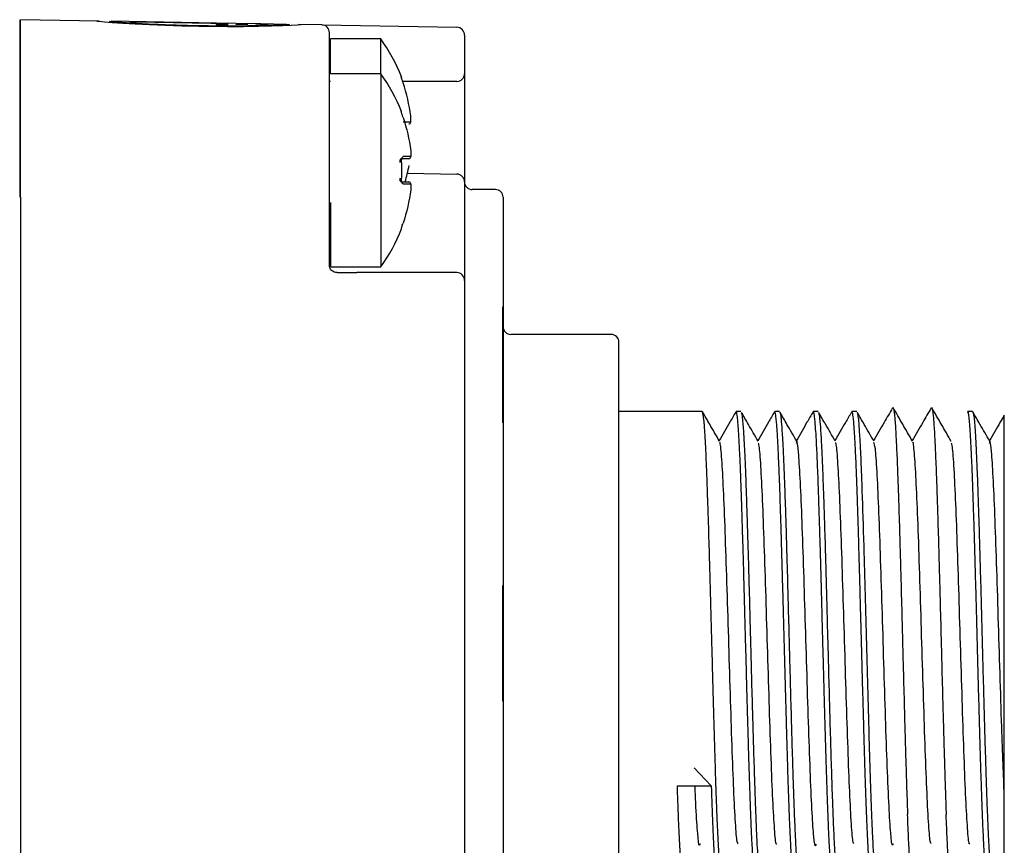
# Model space of a CAD drawing. Header units: inches. Extents: x 0 to 559, y 0 to 432.
# Tile 12 of 19: x 354 to 379, y 282 to 303. Entities that reach past the tile are written whole.
import ezdxf

# ---------------------------------------------------------------- set-up
doc = ezdxf.new("R2010")
doc.units = ezdxf.units.IN
doc.header["$LTSCALE"] = 10
doc.header["$MEASUREMENT"] = 0

msp = doc.modelspace()

# ---------------------------------------------------------------- linework, layer by layer
for p, q in [((355.896, 303.018), (353.855, 303.054)), ((358.931, 302.965), (356.205, 303.013)), ((356.852, 302.999), (358.781, 302.966)), ((359.441, 302.956), (359.231, 302.96)), ((360.749, 302.933), (359.741, 302.951)), ((361.659, 302.917), (361.058, 302.928)), ((361.659, 302.917), (365.159, 302.856)), ((363.185, 302.554), (361.885, 302.554)), ((361.885, 301.654), (361.885, 302.554)), ((363.185, 301.654), (363.185, 302.554)), ((365.355, 302.656), (365.355, 301.654)), ((361.885, 301.454), (361.855, 301.454)), ((363.185, 301.654), (361.885, 301.654)), ((363.185, 301.654), (363.185, 296.654)), ((365.155, 301.454), (363.752, 301.454)), ((365.355, 301.254), (365.355, 299.256)), ((363.764, 300.52), (363.764, 300.52)), ((363.961, 299.66), (363.961, 299.66)), ((363.733, 299.154), (363.728, 299.356)), ((363.728, 298.951), (363.733, 299.154)), ((363.877, 299.079), (365.159, 299.056)), ((363.961, 298.648), (363.961, 298.648)), ((365.355, 298.856), (365.355, 297.56)), ((366.155, 298.654), (365.555, 298.654)), ((353.855, 298.454), (353.855, 275.354)), ((361.855, 296.704), (361.855, 298.454)), ((366.355, 298.454), (366.355, 290.597)), ((361.885, 298.316), (361.885, 296.654)), ((365.355, 297.56), (365.355, 296.304)), ((361.885, 296.654), (363.185, 296.654)), ((362.055, 296.504), (362.569, 296.504)), ((365.355, 296.304), (365.355, 277.504)), ((369.155, 294.904), (366.555, 294.904)), ((369.355, 279.104), (369.355, 294.704)), ((376.442, 292.998), (376.446, 293.01)), ((377.441, 292.998), (377.446, 293.01)), ((371.513, 292.904), (369.355, 292.904)), ((372.513, 292.904), (372.388, 292.904)), ((373.513, 292.904), (373.388, 292.904)), ((374.513, 292.904), (374.388, 292.904)), ((375.513, 292.904), (375.388, 292.904)), ((378.513, 292.904), (378.388, 292.904)), ((366.355, 290.597), (366.355, 288.689)), ((366.355, 288.689), (366.355, 285.118)), ((366.355, 285.118), (366.355, 283.211)), ((371.743, 283.214), (371.306, 283.68)), ((366.355, 283.211), (366.355, 275.354)), ((370.868, 283.214), (371.743, 283.214))]:
    msp.add_line(p, q)
at = {"flags": 128}
for points in [[(361.117, 302.923), (361.111, 302.92), (361.027, 302.913), (360.867, 302.904), (360.645, 302.894), (360.354, 302.885), (360.019, 302.877), (359.629, 302.872), (359.218, 302.87), (358.774, 302.873), (358.475, 302.877), (358.037, 302.887), (357.599, 302.901), (357.198, 302.918), (356.822, 302.937), (356.503, 302.957), (356.231, 302.976), (356.029, 302.992), (355.892, 303.005), (355.831, 303.014), (355.845, 303.018), (355.896, 303.018), (355.896, 303.018)], [(358.931, 302.965), (358.934, 302.965), (358.943, 302.965), (358.957, 302.964), (358.975, 302.964), (358.998, 302.964), (359.024, 302.963), (359.052, 302.963), (359.081, 302.962)], [(359.081, 302.962), (359.111, 302.962), (359.139, 302.961), (359.165, 302.961), (359.187, 302.96), (359.206, 302.96), (359.22, 302.96), (359.228, 302.96), (359.231, 302.96)], [(359.441, 302.956), (359.444, 302.956), (359.453, 302.956), (359.466, 302.956), (359.485, 302.955), (359.508, 302.955), (359.534, 302.954), (359.562, 302.954), (359.591, 302.953)], [(359.591, 302.953), (359.62, 302.953), (359.649, 302.952), (359.674, 302.952), (359.697, 302.952), (359.716, 302.951), (359.73, 302.951), (359.738, 302.951), (359.741, 302.951)], [(363.718, 301.572), (363.721, 301.56), (363.722, 301.553)]]:
    msp.add_lwpolyline(points, dxfattribs=at)
for centre, radius, start, end in [((361.655, 302.717), 0.2, 0, 89), ((365.155, 302.656), 0.2, 360, 89), ((359.784, 300.054), 4.221, 21.1154, 36.319), ((359.784, 299.154), 4.221, 21.1154, 36.319), ((359.784, 300.054), 4.208, 6.9068, 18.9466), ((365.155, 301.654), 0.2, 270, 0), ((363.912, 300.403), 0.0499, 270.2134, 4.9851), ((363.912, 299.503), 0.0499, 270.2128, 4.9857), ((359.784, 300.054), 4.208, 343.4303, 349.3777), ((365.155, 298.856), 0.2, 360, 89), ((363.912, 298.804), 0.0499, 355.015, 89.7856), ((365.555, 298.854), 0.2, 180, 270), ((366.155, 298.454), 0.2, 0, 90), ((359.784, 299.154), 4.221, 323.681, 338.9048), ((365.155, 296.304), 0.2, 0, 90), ((366.555, 295.104), 0.2, 180, 270), ((369.155, 294.704), 0.2, 0, 90)]:
    msp.add_arc(centre, radius, start, end)
for points, knots in [([(353.835, 303.054), (353.835, 303.054), (353.835, 302.998), (353.835, 302.763), (353.835, 302.585), (353.835, 302.188), (353.835, 302.034), (353.835, 301.666), (353.835, 301.454), (353.835, 301.064), (353.835, 300.922), (353.835, 300.601), (353.835, 300.423), (353.835, 300.106), (353.835, 299.992), (353.835, 299.747), (353.835, 299.613), (353.835, 299.323), (353.835, 299.168), (353.835, 298.821), (353.835, 298.641), (353.835, 298.454)], [0, 0, 0, 0, 0.25, 0.25, 0.5, 0.5, 0.625, 0.625, 0.75, 0.75, 0.8125, 0.8125, 0.875, 0.875, 0.90625, 0.90625, 0.9375, 0.9375, 0.96875, 0.96875, 1, 1, 1, 1]), ([(353.855, 298.454), (353.855, 298.725), (353.855, 299.006), (353.855, 299.575), (353.855, 299.864), (353.855, 300.43), (353.855, 300.708), (353.855, 301.234), (353.855, 301.482), (353.855, 301.931), (353.855, 302.132), (353.855, 302.476), (353.855, 302.618), (353.855, 302.843), (353.855, 302.924), (353.855, 303.029), (353.855, 303.054), (353.855, 303.054)], [0, 0, 0, 0, 0.125, 0.125, 0.25, 0.25, 0.375, 0.375, 0.5, 0.5, 0.625, 0.625, 0.75, 0.75, 0.875, 0.875, 1, 1, 1, 1]), ([(358.475, 302.894), (358.212, 302.9), (357.684, 302.912), (356.979, 302.945), (356.453, 302.978), (356.155, 303.002), (356.156, 303.007), (356.157, 303.009)], [0, 0, 0, 0, 0.214511, 0.429014, 0.643707, 0.858575, 1, 1, 1, 1]), ([(356.702, 303.001), (356.702, 303.001), (356.704, 303.001), (356.71, 303.001), (356.716, 303.001), (356.724, 303.001), (356.734, 303.001), (356.745, 303.001), (356.758, 303.001), (356.772, 303.001), (356.786, 303), (356.802, 303), (356.819, 303), (356.829, 303), (356.841, 303), (356.852, 302.999)], [0, 0, 0, 0, 0.0000503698, 0.0000503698, 0.0000503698, 0.0001007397, 0.0001007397, 0.0001007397, 0.0001511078, 0.0001511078, 0.0001511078, 0.0002014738, 0.0002014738, 0.0002014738, 0.0002343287, 0.0002343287, 0.0002343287, 0.0002343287]), ([(356.852, 302.996), (356.835, 302.996), (356.818, 302.997), (356.802, 302.997), (356.786, 302.998), (356.771, 302.998), (356.758, 302.998), (356.745, 302.999), (356.733, 302.999), (356.724, 302.999), (356.715, 303), (356.709, 303), (356.705, 303), (356.703, 303), (356.702, 303), (356.702, 303.001)], [0, 0, 0, 0, 0.0000503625, 0.0000503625, 0.0000503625, 0.0001007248, 0.0001007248, 0.0001007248, 0.0001510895, 0.0001510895, 0.0001510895, 0.0002014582, 0.0002014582, 0.0002014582, 0.000234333, 0.000234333, 0.000234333, 0.000234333]), ([(358.781, 302.966), (358.798, 302.965), (358.815, 302.965), (358.831, 302.965), (358.847, 302.965), (358.862, 302.964), (358.875, 302.964), (358.888, 302.964), (358.9, 302.964), (358.908, 302.964), (358.917, 302.964), (358.924, 302.964), (358.928, 302.964), (358.93, 302.964), (358.931, 302.964), (358.931, 302.964)], [0, 0, 0, 0, 0.0000503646, 0.0000503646, 0.0000503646, 0.0001007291, 0.0001007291, 0.0001007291, 0.0001510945, 0.0001510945, 0.0001510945, 0.0002014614, 0.0002014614, 0.0002014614, 0.0002343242, 0.0002343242, 0.0002343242, 0.0002343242]), ([(358.931, 302.958), (358.931, 302.958), (358.928, 302.958), (358.923, 302.959), (358.917, 302.959), (358.909, 302.959), (358.898, 302.96), (358.888, 302.96), (358.875, 302.96), (358.861, 302.961), (358.846, 302.961), (358.83, 302.962), (358.814, 302.962), (358.803, 302.962), (358.792, 302.962), (358.781, 302.962)], [0, 0, 0, 0, 0.0000503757, 0.0000503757, 0.0000503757, 0.0001007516, 0.0001007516, 0.0001007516, 0.0001511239, 0.0001511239, 0.0001511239, 0.0002014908, 0.0002014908, 0.0002014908, 0.0002343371, 0.0002343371, 0.0002343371, 0.0002343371]), ([(359.951, 302.947), (359.951, 302.946), (359.951, 302.945), (359.951, 302.94), (359.951, 302.938)], [0, 0, 0, 0, 0.5002538, 1, 1, 1, 1]), ([(359.951, 302.947), (359.951, 302.947), (359.954, 302.947), (359.96, 302.947), (359.965, 302.947), (359.973, 302.947), (359.984, 302.946), (359.994, 302.946), (360.007, 302.946), (360.022, 302.946), (360.036, 302.946), (360.052, 302.945), (360.068, 302.945), (360.079, 302.945), (360.09, 302.945), (360.101, 302.944)], [0, 0, 0, 0, 0.0000503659, 0.0000503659, 0.0000503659, 0.0001007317, 0.0001007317, 0.0001007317, 0.0001510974, 0.0001510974, 0.0001510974, 0.000201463, 0.000201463, 0.000201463, 0.0002343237, 0.0002343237, 0.0002343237, 0.0002343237]), ([(360.101, 302.944), (360.118, 302.944), (360.135, 302.944), (360.151, 302.944), (360.167, 302.943), (360.182, 302.943), (360.195, 302.943), (360.208, 302.943), (360.219, 302.942), (360.228, 302.942), (360.237, 302.942), (360.244, 302.942), (360.247, 302.942), (360.25, 302.942), (360.251, 302.942), (360.251, 302.942)], [0, 0, 0, 0, 0.0000503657, 0.0000503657, 0.0000503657, 0.0001007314, 0.0001007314, 0.0001007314, 0.000151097, 0.000151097, 0.000151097, 0.0002014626, 0.0002014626, 0.0002014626, 0.0002343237, 0.0002343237, 0.0002343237, 0.0002343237]), ([(360.251, 302.933), (360.251, 302.935), (360.251, 302.939), (360.251, 302.941), (360.251, 302.942)], [0, 0, 0, 0, 0.499744, 1, 1, 1, 1]), ([(360.803, 302.928), (360.81, 302.928), (360.848, 302.925), (360.653, 302.914), (360.226, 302.898), (359.581, 302.887), (358.962, 302.887), (358.587, 302.892), (358.475, 302.894)], [0, 0, 0, 0, 0.050053, 0.264598, 0.479246, 0.694089, 0.908895, 1, 1, 1, 1]), ([(359.08, 302.918), (359.064, 302.918), (359.047, 302.918), (359.031, 302.919), (359.015, 302.919), (359, 302.92), (358.987, 302.921), (358.974, 302.921), (358.962, 302.922), (358.953, 302.923), (358.945, 302.923), (358.938, 302.924), (358.934, 302.925), (358.932, 302.925), (358.931, 302.926), (358.931, 302.926)], [0, 0, 0, 0, 0.0000503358, 0.0000503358, 0.0000503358, 0.0001006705, 0.0001006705, 0.0001006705, 0.0001510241, 0.0001510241, 0.0001510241, 0.0002014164, 0.0002014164, 0.0002014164, 0.0002344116, 0.0002344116, 0.0002344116, 0.0002344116]), ([(359.231, 302.921), (359.231, 302.92), (359.228, 302.92), (359.222, 302.919), (359.216, 302.919), (359.208, 302.918), (359.198, 302.918), (359.187, 302.918), (359.174, 302.917), (359.16, 302.917), (359.146, 302.917), (359.13, 302.917), (359.113, 302.917), (359.103, 302.917), (359.091, 302.918), (359.08, 302.918)], [0, 0, 0, 0, 0.0000504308, 0.0000504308, 0.0000504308, 0.0001008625, 0.0001008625, 0.0001008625, 0.0001512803, 0.0001512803, 0.0001512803, 0.0002016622, 0.0002016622, 0.0002016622, 0.0002344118, 0.0002344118, 0.0002344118, 0.0002344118]), ([(359.591, 302.927), (359.574, 302.927), (359.557, 302.928), (359.541, 302.928), (359.525, 302.929), (359.51, 302.929), (359.497, 302.93), (359.484, 302.93), (359.473, 302.931), (359.464, 302.931), (359.455, 302.932), (359.448, 302.932), (359.444, 302.933), (359.442, 302.933), (359.441, 302.934), (359.441, 302.934)], [0, 0, 0, 0, 0.0000503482, 0.0000503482, 0.0000503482, 0.0001006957, 0.0001006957, 0.0001006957, 0.0001510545, 0.0001510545, 0.0001510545, 0.000201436, 0.000201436, 0.000201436, 0.0002343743, 0.0002343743, 0.0002343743, 0.0002343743]), ([(359.741, 302.929), (359.741, 302.928), (359.738, 302.928), (359.732, 302.928), (359.727, 302.927), (359.718, 302.927), (359.708, 302.927), (359.697, 302.926), (359.684, 302.926), (359.67, 302.926), (359.656, 302.926), (359.64, 302.926), (359.624, 302.927), (359.613, 302.927), (359.602, 302.927), (359.591, 302.927)], [0, 0, 0, 0, 0.000050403, 0.000050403, 0.000050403, 0.0001008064, 0.0001008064, 0.0001008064, 0.0001512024, 0.0001512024, 0.0001512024, 0.0002015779, 0.0002015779, 0.0002015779, 0.0002343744, 0.0002343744, 0.0002343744, 0.0002343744]), ([(360.101, 302.933), (360.084, 302.933), (360.067, 302.933), (360.051, 302.934), (360.035, 302.934), (360.02, 302.935), (360.007, 302.935), (359.994, 302.935), (359.983, 302.936), (359.974, 302.936), (359.965, 302.937), (359.958, 302.937), (359.955, 302.937), (359.952, 302.938), (359.951, 302.938), (359.951, 302.938)], [0, 0, 0, 0, 0.000050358, 0.000050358, 0.000050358, 0.0001007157, 0.0001007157, 0.0001007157, 0.0001510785, 0.0001510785, 0.0001510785, 0.0002014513, 0.0002014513, 0.0002014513, 0.0002343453, 0.0002343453, 0.0002343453, 0.0002343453]), ([(360.251, 302.933), (360.251, 302.933), (360.248, 302.932), (360.242, 302.932), (360.237, 302.932), (360.229, 302.932), (360.218, 302.932), (360.208, 302.932), (360.195, 302.932), (360.18, 302.932), (360.166, 302.932), (360.15, 302.932), (360.134, 302.932), (360.123, 302.932), (360.112, 302.932), (360.101, 302.933)], [0, 0, 0, 0, 0.0000503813, 0.0000503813, 0.0000503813, 0.0001007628, 0.0001007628, 0.0001007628, 0.0001511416, 0.0001511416, 0.0001511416, 0.0002015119, 0.0002015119, 0.0002015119, 0.0002343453, 0.0002343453, 0.0002343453, 0.0002343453]), ([(361.855, 298.454), (361.855, 298.63), (361.855, 298.804), (361.855, 299.12), (361.855, 299.262), (361.855, 299.522), (361.855, 299.64), (361.855, 299.859), (361.855, 299.959), (361.855, 300.243), (361.855, 300.407), (361.855, 300.706), (361.855, 300.84), (361.855, 301.209), (361.855, 301.409), (361.855, 301.756), (361.855, 301.901), (361.855, 302.275), (361.855, 302.443), (361.855, 302.665), (361.855, 302.717), (361.855, 302.717)], [0, 0, 0, 0, 0.03125, 0.03125, 0.0625, 0.0625, 0.09375, 0.09375, 0.125, 0.125, 0.1875, 0.1875, 0.25, 0.25, 0.375, 0.375, 0.5, 0.5, 0.75, 0.75, 1, 1, 1, 1]), ([(363.764, 301.42), (363.759, 301.433), (363.751, 301.459), (363.739, 301.495), (363.727, 301.532), (363.718, 301.565), (363.718, 301.569), (363.718, 301.572)], [0, 0, 0, 0, 0.170315, 0.333633, 0.500634, 0.75346, 1, 1, 1, 1]), ([(363.724, 301.543), (363.725, 301.545), (363.726, 301.551), (363.726, 301.561), (363.724, 301.568), (363.723, 301.572)], [0, 0, 0, 0, 0.231521, 0.632616, 1, 1, 1, 1]), ([(365.355, 301.654), (365.355, 301.653), (365.355, 301.652), (365.355, 301.642), (365.355, 301.623), (365.355, 301.59), (365.355, 301.539), (365.355, 301.475), (365.355, 301.404), (365.355, 301.329), (365.355, 301.279), (365.355, 301.254)], [0, 0, 0, 0, 0.079597, 0.159223, 0.240129, 0.368602, 0.500069, 0.628543, 0.760011, 0.879282, 1, 1, 1, 1]), ([(363.764, 300.52), (363.759, 300.533), (363.751, 300.559), (363.739, 300.595), (363.727, 300.632), (363.718, 300.665), (363.718, 300.669), (363.718, 300.672)], [0, 0, 0, 0, 0.170315, 0.333633, 0.500634, 0.75346, 1, 1, 1, 1]), ([(363.769, 300.408), (363.786, 300.408), (363.818, 300.408), (363.857, 300.408), (363.898, 300.408), (363.934, 300.408), (363.953, 300.408), (363.962, 300.408)], [0, 0, 0, 0, 0.18549, 0.352157, 0.500017, 0.778392, 1, 1, 1, 1]), ([(363.962, 300.408), (363.963, 300.408), (363.965, 300.409), (363.968, 300.422), (363.97, 300.449), (363.968, 300.492), (363.965, 300.53), (363.962, 300.55), (363.961, 300.56)], [0, 0, 0, 0, 0.125856, 0.250948, 0.500631, 0.749818, 0.873858, 1, 1, 1, 1]), ([(363.961, 299.66), (363.966, 299.62), (363.969, 299.58), (363.969, 299.524), (363.967, 299.508), (363.962, 299.508)], [0, 0, 0, 0, 0.5, 0.5, 1, 1, 1, 1]), ([(363.722, 299.454), (363.717, 299.453), (363.708, 299.451), (363.696, 299.44), (363.686, 299.422), (363.678, 299.394), (363.678, 299.367), (363.678, 299.354)], [0, 0, 0, 0, 0.200133, 0.370401, 0.511222, 0.762275, 1, 1, 1, 1]), ([(363.912, 299.454), (363.905, 299.454), (363.89, 299.454), (363.859, 299.454), (363.821, 299.454), (363.776, 299.454), (363.74, 299.454), (363.722, 299.454)], [0, 0, 0, 0, 0.200354, 0.400177, 0.599823, 0.799646, 1, 1, 1, 1]), ([(363.725, 299.356), (363.725, 299.37), (363.724, 299.397), (363.727, 299.434), (363.736, 299.471), (363.749, 299.502), (363.762, 299.506), (363.769, 299.508)], [0, 0, 0, 0, 0.167847, 0.331179, 0.500514, 0.750364, 1, 1, 1, 1]), ([(365.355, 299.256), (365.355, 299.239), (365.355, 299.205), (365.355, 299.153), (365.355, 299.095), (365.355, 299.033), (365.355, 298.972), (365.355, 298.921), (365.355, 298.885), (365.355, 298.861), (365.355, 298.858), (365.355, 298.856)], [0, 0, 0, 0, 0.082199, 0.165114, 0.250159, 0.374573, 0.500171, 0.623144, 0.750286, 0.874739, 1, 1, 1, 1]), ([(363.678, 298.954), (363.678, 298.945), (363.677, 298.927), (363.681, 298.902), (363.688, 298.879), (363.702, 298.858), (363.714, 298.855), (363.722, 298.854)], [0, 0, 0, 0, 0.156941, 0.319971, 0.491709, 0.71048, 1, 1, 1, 1]), ([(363.769, 298.799), (363.764, 298.8), (363.756, 298.802), (363.744, 298.817), (363.733, 298.845), (363.724, 298.89), (363.725, 298.931), (363.725, 298.951)], [0, 0, 0, 0, 0.170356, 0.333676, 0.500643, 0.753315, 1, 1, 1, 1]), ([(363.722, 298.854), (363.74, 298.854), (363.776, 298.854), (363.821, 298.854), (363.859, 298.854), (363.89, 298.854), (363.905, 298.854), (363.912, 298.854)], [0, 0, 0, 0, 0.200354, 0.4001771, 0.5998229, 0.799646, 1, 1, 1, 1]), ([(363.962, 298.799), (363.967, 298.799), (363.969, 298.783), (363.969, 298.727), (363.966, 298.687), (363.961, 298.648)], [0, 0, 0, 0, 0.5, 0.5, 1, 1, 1, 1]), ([(363.718, 297.636), (363.718, 297.637), (363.717, 297.638), (363.721, 297.655), (363.73, 297.684), (363.744, 297.729), (363.757, 297.768), (363.764, 297.787)], [0, 0, 0, 0, 0.167726, 0.331032, 0.500523, 0.750388, 1, 1, 1, 1]), ([(362.055, 296.504), (362.003, 296.504), (361.951, 296.525), (361.876, 296.599), (361.855, 296.651), (361.855, 296.704)], [0, 0, 0, 0, 0.5, 0.5, 1, 1, 1, 1]), ([(365.155, 296.504), (365.155, 296.504), (365.121, 296.504), (364.978, 296.504), (364.87, 296.504), (364.63, 296.504), (364.537, 296.504), (364.316, 296.504), (364.188, 296.504), (363.879, 296.504), (363.698, 296.504), (363.348, 296.504), (363.218, 296.504), (362.919, 296.504), (362.746, 296.504), (362.569, 296.504)], [0, 0, 0, 0, 0.25, 0.25, 0.5, 0.5, 0.625, 0.625, 0.75, 0.75, 0.875, 0.875, 0.9375, 0.9375, 1, 1, 1, 1]), ([(366.335, 295.616), (366.335, 295.609), (366.335, 295.596), (366.335, 295.462), (366.335, 295.183), (366.335, 294.715), (366.335, 294.258), (366.335, 293.862), (366.335, 293.554), (366.335, 293.269), (366.335, 293.023), (366.335, 292.834), (366.335, 292.661), (366.335, 292.634), (366.335, 292.616)], [0, 0, 0, 0, 0.068655, 0.135868, 0.259946, 0.36854, 0.487177, 0.552579, 0.620475, 0.689423, 0.757841, 0.824219, 0.887303, 1, 1, 1, 1]), ([(376.44, 292.999), (376.368, 292.875), (376.205, 292.593), (376.042, 292.31), (375.95, 292.153)], [0, 0, 0, 0, 0.441441, 1, 1, 1, 1]), ([(376.957, 292.141), (376.873, 292.286), (376.705, 292.577), (376.537, 292.868), (376.453, 293.013)], [0, 0, 0, 0, 0.499971, 1, 1, 1, 1]), ([(376.456, 293.005), (376.457, 293.005), (376.462, 293.004), (376.473, 292.957), (376.487, 292.862), (376.505, 292.675), (376.523, 292.411), (376.54, 292.067), (376.558, 291.673), (376.576, 291.213), (376.594, 290.691), (376.612, 290.133), (376.63, 289.529), (376.648, 288.889), (376.666, 288.229), (376.684, 287.549), (376.701, 286.862), (376.719, 286.175), (376.737, 285.495), (376.755, 284.839), (376.768, 284.371), (376.781, 283.934), (376.795, 283.477), (376.808, 283.072), (376.82, 282.733), (376.826, 282.558), (376.83, 282.47)], [0, 0, 0, 0, 0.005738, 0.043689, 0.085222, 0.117277, 0.1874, 0.228924, 0.260973, 0.331081, 0.372596, 0.404649, 0.47476, 0.516278, 0.548338, 0.618465, 0.659994, 0.692059, 0.762199, 0.803736, 0.835806, 0.868058, 0.906016, 0.94756, 0.973731, 1, 1, 1, 1]), ([(377.439, 292.999), (377.367, 292.874), (377.204, 292.592), (377.041, 292.31), (376.95, 292.153)], [0, 0, 0, 0, 0.441588, 1, 1, 1, 1]), ([(377.96, 292.135), (377.876, 292.281), (377.708, 292.572), (377.54, 292.862), (377.456, 293.008)], [0, 0, 0, 0, 0.49996, 1, 1, 1, 1]), ([(372.013, 280.904), (372.006, 280.913), (371.995, 280.928), (371.978, 281.039), (371.963, 281.19), (371.946, 281.419), (371.929, 281.709), (371.913, 282.045), (371.897, 282.416), (371.882, 282.825), (371.866, 283.293), (371.849, 283.819), (371.832, 284.381), (371.815, 284.97), (371.798, 285.581), (371.784, 286.124), (371.764, 286.881), (371.745, 287.56), (371.725, 288.318), (371.707, 288.968), (371.689, 289.588), (371.671, 290.171), (371.653, 290.723), (371.635, 291.219), (371.62, 291.593), (371.602, 291.998), (371.584, 292.327), (371.567, 292.57), (371.549, 292.772), (371.531, 292.891), (371.516, 292.901), (371.513, 292.903)], [0, 0, 0, 0, 0.041654, 0.066882, 0.100899, 0.134094, 0.167786, 0.201803, 0.231579, 0.261618, 0.294814, 0.328506, 0.362522, 0.395718, 0.42941, 0.463427, 0.483273, 0.550336, 0.570803, 0.606091, 0.657765, 0.678233, 0.71352, 0.765195, 0.785662, 0.805509, 0.872571, 0.893039, 0.912885, 0.979948, 1, 1, 1, 1]), ([(371.958, 292.14), (371.874, 292.286), (371.728, 292.538), (371.582, 292.79), (371.52, 292.897)], [0, 0, 0, 0, 0.5765362, 1, 1, 1, 1]), ([(372.378, 292.892), (372.327, 292.805), (372.185, 292.558), (372.042, 292.312), (371.95, 292.153)], [0, 0, 0, 0, 0.354747, 1, 1, 1, 1]), ([(372.881, 280.913), (372.88, 280.914), (372.875, 280.919), (372.866, 280.958), (372.852, 281.049), (372.835, 281.217), (372.818, 281.465), (372.8, 281.783), (372.782, 282.167), (372.764, 282.618), (372.746, 283.115), (372.728, 283.662), (372.711, 284.255), (372.693, 284.875), (372.675, 285.523), (372.657, 286.19), (372.639, 286.864), (372.621, 287.54), (372.603, 288.206), (372.585, 288.857), (372.567, 289.485), (372.549, 290.075), (372.531, 290.63), (372.514, 291.139), (372.496, 291.586), (372.478, 291.982), (372.46, 292.315), (372.442, 292.569), (372.424, 292.763), (372.406, 292.876), (372.391, 292.917), (372.383, 292.895), (372.381, 292.89)], [0, 0, 0, 0, 0.0082467, 0.0304242, 0.0528841, 0.0936842, 0.128858, 0.155806, 0.2011698, 0.2363436, 0.2632916, 0.3086555, 0.3438292, 0.3707772, 0.4161411, 0.4513149, 0.4782629, 0.5236268, 0.5588006, 0.5857486, 0.6311126, 0.6662864, 0.6932345, 0.7385985, 0.7737724, 0.8007205, 0.8460845, 0.8812585, 0.9082066, 0.9535707, 0.9887446, 1, 1, 1, 1]), ([(372.521, 292.879), (372.527, 292.867), (372.537, 292.847), (372.552, 292.725), (372.57, 292.535), (372.588, 292.254), (372.604, 291.958), (372.618, 291.649), (372.633, 291.293), (372.647, 290.893), (372.657, 290.6), (372.672, 290.159), (372.686, 289.685), (372.701, 289.183), (372.714, 288.734), (372.731, 288.082), (372.749, 287.41), (372.767, 286.736), (372.785, 286.061), (372.803, 285.398), (372.821, 284.757), (372.839, 284.136), (372.857, 283.555), (372.875, 283.02), (372.893, 282.522), (372.911, 282.09), (372.928, 281.721), (372.946, 281.403), (372.964, 281.168), (372.982, 281.011), (372.996, 280.922), (373.007, 280.91), (373.013, 280.904)], [0, 0, 0, 0, 0.03772, 0.058533, 0.094416, 0.146963, 0.167776, 0.187908, 0.235406, 0.256182, 0.277045, 0.297177, 0.344675, 0.365451, 0.386314, 0.422197, 0.474743, 0.495556, 0.531439, 0.583985, 0.604798, 0.640681, 0.693227, 0.71404, 0.749923, 0.802469, 0.823282, 0.859165, 0.911711, 0.932524, 0.966079, 1, 1, 1, 1]), ([(372.96, 292.137), (372.876, 292.282), (372.732, 292.531), (372.588, 292.78), (372.528, 292.883)], [0, 0, 0, 0, 0.584124, 1, 1, 1, 1]), ([(373.378, 292.893), (373.327, 292.805), (373.185, 292.558), (373.042, 292.312), (372.95, 292.153)], [0, 0, 0, 0, 0.357107, 1, 1, 1, 1]), ([(373.88, 280.913), (373.879, 280.915), (373.874, 280.92), (373.866, 280.958), (373.852, 281.049), (373.835, 281.217), (373.818, 281.465), (373.8, 281.783), (373.782, 282.167), (373.764, 282.618), (373.746, 283.115), (373.728, 283.662), (373.711, 284.255), (373.693, 284.875), (373.675, 285.523), (373.657, 286.19), (373.639, 286.864), (373.621, 287.54), (373.603, 288.206), (373.585, 288.857), (373.567, 289.485), (373.549, 290.075), (373.531, 290.63), (373.514, 291.139), (373.496, 291.586), (373.478, 291.982), (373.46, 292.315), (373.442, 292.569), (373.424, 292.762), (373.406, 292.877), (373.391, 292.914), (373.383, 292.897), (373.381, 292.892)], [0, 0, 0, 0, 0.006925, 0.029105, 0.051567, 0.092371, 0.127548, 0.154498, 0.199866, 0.235043, 0.261993, 0.307361, 0.342538, 0.369489, 0.414857, 0.450034, 0.476984, 0.522352, 0.557529, 0.584479, 0.629847, 0.665024, 0.691975, 0.737343, 0.77252, 0.799471, 0.844839, 0.880016, 0.906966, 0.952334, 0.987512, 1, 1, 1, 1]), ([(373.52, 292.884), (373.527, 292.87), (373.537, 292.85), (373.55, 292.745), (373.564, 292.604), (373.579, 292.405), (373.593, 292.154), (373.604, 291.958), (373.618, 291.649), (373.633, 291.293), (373.647, 290.893), (373.66, 290.525), (373.678, 289.97), (373.696, 289.366), (373.714, 288.734), (373.731, 288.082), (373.749, 287.41), (373.767, 286.736), (373.785, 286.061), (373.803, 285.398), (373.821, 284.757), (373.839, 284.136), (373.857, 283.555), (373.875, 283.02), (373.893, 282.522), (373.911, 282.09), (373.928, 281.721), (373.946, 281.403), (373.964, 281.168), (373.981, 281.02), (373.993, 280.941), (374.002, 280.919), (374.007, 280.908)], [0, 0, 0, 0, 0.040732, 0.061764, 0.082109, 0.130107, 0.151103, 0.172186, 0.192531, 0.240529, 0.261524, 0.282607, 0.318868, 0.371969, 0.393001, 0.429262, 0.482363, 0.503395, 0.539656, 0.592757, 0.613789, 0.65005, 0.703151, 0.724183, 0.760444, 0.813544, 0.834577, 0.870838, 0.923938, 0.944971, 0.972388, 1, 1, 1, 1]), ([(373.959, 292.139), (373.875, 292.284), (373.73, 292.534), (373.586, 292.783), (373.526, 292.887)], [0, 0, 0, 0, 0.582992, 1, 1, 1, 1]), ([(374.378, 292.892), (374.327, 292.804), (374.184, 292.558), (374.042, 292.311), (373.95, 292.153)], [0, 0, 0, 0, 0.357674, 1, 1, 1, 1]), ([(374.88, 280.914), (374.879, 280.915), (374.874, 280.92), (374.866, 280.958), (374.852, 281.049), (374.835, 281.217), (374.818, 281.465), (374.8, 281.783), (374.782, 282.167), (374.764, 282.618), (374.746, 283.115), (374.728, 283.662), (374.711, 284.255), (374.693, 284.875), (374.675, 285.523), (374.657, 286.19), (374.639, 286.864), (374.621, 287.54), (374.603, 288.206), (374.585, 288.857), (374.567, 289.485), (374.549, 290.075), (374.531, 290.63), (374.514, 291.139), (374.496, 291.586), (374.478, 291.982), (374.46, 292.315), (374.442, 292.569), (374.424, 292.762), (374.406, 292.877), (374.39, 292.914), (374.382, 292.896), (374.38, 292.891)], [0, 0, 0, 0, 0.005555, 0.027734, 0.050196, 0.090999, 0.126175, 0.153125, 0.198492, 0.233668, 0.260618, 0.305985, 0.341162, 0.368111, 0.413478, 0.448655, 0.475605, 0.520972, 0.556148, 0.583098, 0.628465, 0.663641, 0.690591, 0.735958, 0.771134, 0.798084, 0.843451, 0.878628, 0.905578, 0.950945, 0.986121, 1, 1, 1, 1]), ([(374.52, 292.882), (374.523, 292.881), (374.53, 292.879), (374.54, 292.821), (374.55, 292.746), (374.564, 292.603), (374.579, 292.406), (374.593, 292.154), (374.606, 291.909), (374.621, 291.588), (374.635, 291.223), (374.647, 290.893), (374.66, 290.525), (374.678, 289.97), (374.696, 289.366), (374.714, 288.734), (374.731, 288.082), (374.75, 287.41), (374.767, 286.736), (374.785, 286.061), (374.803, 285.398), (374.821, 284.757), (374.839, 284.136), (374.857, 283.555), (374.875, 283.02), (374.893, 282.522), (374.911, 282.09), (374.928, 281.721), (374.946, 281.403), (374.964, 281.168), (374.98, 281.03), (374.99, 280.961), (374.997, 280.936), (375, 280.923)], [0, 0, 0, 0, 0.020205, 0.041482, 0.062847, 0.083464, 0.132105, 0.153382, 0.174747, 0.211361, 0.24402, 0.265296, 0.286661, 0.323408, 0.377219, 0.398533, 0.43528, 0.489091, 0.510405, 0.547152, 0.600963, 0.622277, 0.659024, 0.712835, 0.734149, 0.770895, 0.824707, 0.846021, 0.882767, 0.936578, 0.957892, 0.978904, 1, 1, 1, 1]), ([(374.958, 292.139), (374.874, 292.285), (374.73, 292.534), (374.587, 292.782), (374.527, 292.886)], [0, 0, 0, 0, 0.583906, 1, 1, 1, 1]), ([(375.377, 292.891), (375.326, 292.803), (375.184, 292.557), (375.042, 292.311), (374.95, 292.153)], [0, 0, 0, 0, 0.3582369, 1, 1, 1, 1]), ([(375.879, 280.915), (375.878, 280.916), (375.874, 280.921), (375.866, 280.958), (375.852, 281.048), (375.835, 281.217), (375.818, 281.464), (375.8, 281.782), (375.782, 282.166), (375.764, 282.617), (375.746, 283.114), (375.728, 283.661), (375.711, 284.253), (375.693, 284.873), (375.675, 285.522), (375.657, 286.188), (375.639, 286.862), (375.621, 287.538), (375.603, 288.204), (375.585, 288.855), (375.567, 289.484), (375.55, 290.074), (375.531, 290.629), (375.514, 291.138), (375.496, 291.585), (375.478, 291.981), (375.46, 292.314), (375.442, 292.569), (375.424, 292.762), (375.406, 292.877), (375.39, 292.915), (375.382, 292.895), (375.379, 292.89)], [0, 0, 0, 0, 0.0044007, 0.026576, 0.0490336, 0.0898297, 0.1249999, 0.1519452, 0.1973044, 0.2324747, 0.2594201, 0.3047795, 0.3399498, 0.3668951, 0.4122545, 0.4474247, 0.47437, 0.5197293, 0.5548995, 0.5818448, 0.627204, 0.6623743, 0.6893196, 0.7346788, 0.7698491, 0.7967944, 0.8421537, 0.877324, 0.9042694, 0.9496287, 0.9847991, 1, 1, 1, 1]), ([(375.521, 292.881), (375.524, 292.88), (375.53, 292.878), (375.54, 292.821), (375.553, 292.727), (375.57, 292.534), (375.588, 292.254), (375.605, 291.926), (375.619, 291.634), (375.634, 291.268), (375.644, 290.99), (375.649, 290.85)], [0, 0, 0, 0, 0.0676424, 0.1476055, 0.2278996, 0.3660015, 0.5682376, 0.6483408, 0.7643461, 0.8817268, 1, 1, 1, 1]), ([(375.96, 292.137), (375.875, 292.282), (375.731, 292.532), (375.587, 292.781), (375.527, 292.885)], [0, 0, 0, 0, 0.5834956, 1, 1, 1, 1]), ([(377.459, 292.982), (377.464, 292.977), (377.473, 292.967), (377.487, 292.859), (377.505, 292.676), (377.523, 292.411), (377.54, 292.067), (377.558, 291.673), (377.576, 291.213), (377.594, 290.691), (377.612, 290.133), (377.63, 289.529), (377.648, 288.888), (377.666, 288.229), (377.684, 287.548), (377.702, 286.861), (377.719, 286.174), (377.737, 285.494), (377.755, 284.838), (377.768, 284.37), (377.781, 283.932), (377.795, 283.476), (377.808, 283.072), (377.82, 282.734), (377.826, 282.559), (377.83, 282.472)], [0, 0, 0, 0, 0.0357724, 0.0776537, 0.1099782, 0.1806885, 0.2225599, 0.2548847, 0.3255931, 0.367464, 0.399796, 0.4705192, 0.5124, 0.5447384, 0.6154752, 0.6573655, 0.6897085, 0.7604563, 0.8023539, 0.8347002, 0.8672301, 0.9055161, 0.9474188, 0.9736605, 1, 1, 1, 1]), ([(378.888, 280.904), (378.885, 280.905), (378.878, 280.91), (378.866, 280.955), (378.851, 281.056), (378.834, 281.227), (378.816, 281.485), (378.799, 281.812), (378.784, 282.139), (378.772, 282.43), (378.76, 282.737), (378.745, 283.158), (378.727, 283.71), (378.709, 284.302), (378.691, 284.927), (378.673, 285.577), (378.655, 286.244), (378.638, 286.919), (378.62, 287.594), (378.602, 288.26), (378.584, 288.909), (378.566, 289.533), (378.548, 290.123), (378.53, 290.673), (378.512, 291.175), (378.494, 291.623), (378.476, 292.011), (378.458, 292.335), (378.441, 292.59), (378.423, 292.774), (378.405, 292.88), (378.39, 292.917), (378.381, 292.892), (378.379, 292.884)], [0, 0, 0, 0, 0.017257, 0.043401, 0.069729, 0.105455, 0.139956, 0.175166, 0.210892, 0.228149, 0.245406, 0.280616, 0.316342, 0.350843, 0.386054, 0.421779, 0.45628, 0.491491, 0.527216, 0.561717, 0.596927, 0.632653, 0.667154, 0.702364, 0.73809, 0.772591, 0.807801, 0.843527, 0.878027, 0.913237, 0.948963, 0.983464, 1, 1, 1, 1]), ([(378.518, 292.894), (378.523, 292.886), (378.533, 292.87), (378.55, 292.754), (378.568, 292.564), (378.586, 292.3), (378.604, 291.968), (378.621, 291.572), (378.639, 291.118), (378.654, 290.689), (378.669, 290.258), (378.681, 289.866), (378.696, 289.36), (378.712, 288.8), (378.73, 288.147), (378.748, 287.479), (378.765, 286.803), (378.783, 286.129), (378.801, 285.465), (378.819, 284.818), (378.837, 284.198), (378.855, 283.613), (378.873, 283.069), (378.891, 282.573), (378.909, 282.132), (378.927, 281.752), (378.945, 281.436), (378.962, 281.195), (378.979, 281.027), (378.996, 280.923), (379.007, 280.91), (379.013, 280.904)], [0, 0, 0, 0, 0.0278309, 0.0646092, 0.1001264, 0.1363738, 0.173152, 0.2086691, 0.2449164, 0.2816946, 0.3001048, 0.331002, 0.3559419, 0.391459, 0.4277062, 0.4644842, 0.5000013, 0.5362485, 0.5730265, 0.6085437, 0.644791, 0.6815692, 0.7170863, 0.7533336, 0.7901117, 0.8256289, 0.8618761, 0.8986543, 0.9318956, 0.9657326, 1, 1, 1, 1]), ([(378.956, 292.142), (378.872, 292.287), (378.727, 292.538), (378.582, 292.79), (378.521, 292.895)], [0, 0, 0, 0, 0.578671, 1, 1, 1, 1]), ([(379.331, 292.811), (379.295, 292.749), (379.168, 292.53), (379.041, 292.31), (378.95, 292.153)], [0, 0, 0, 0, 0.282694, 1, 1, 1, 1]), ([(379.335, 282.979), (379.335, 283.105), (379.335, 283.359), (379.335, 283.803), (379.335, 284.286), (379.335, 284.805), (379.335, 285.353), (379.335, 285.926), (379.335, 286.518), (379.335, 287.121), (379.335, 287.728), (379.335, 288.332), (379.335, 288.926), (379.335, 289.406), (379.335, 289.775), (379.335, 290.135), (379.335, 290.568), (379.335, 290.966), (379.335, 291.261), (379.335, 291.539), (379.335, 291.858), (379.335, 292.128), (379.335, 292.312), (379.335, 292.476), (379.335, 292.641), (379.335, 292.749), (379.335, 292.797), (379.335, 292.82), (379.335, 292.813), (379.335, 292.809)], [0, 0, 0, 0, 0.0421821, 0.0848949, 0.1283965, 0.1704974, 0.2134375, 0.2569802, 0.2998229, 0.3435194, 0.3878307, 0.4314061, 0.4758495, 0.5209197, 0.543082, 0.5652441, 0.6104347, 0.6562642, 0.6787925, 0.7013209, 0.7472587, 0.7938473, 0.8167417, 0.839636, 0.8863209, 0.9336684, 0.9569285, 0.9801886, 1, 1, 1, 1]), ([(372.442, 281.71), (372.432, 281.729), (372.407, 281.775), (372.367, 282.308), (372.323, 283.198), (372.279, 284.388), (372.235, 285.766), (372.191, 287.233), (372.146, 288.675), (372.102, 289.979), (372.058, 291.055), (372.014, 291.781), (371.98, 292.135), (371.962, 292.107), (371.958, 292.101)], [0, 0, 0, 0, 0.063506, 0.154756, 0.246005, 0.337254, 0.428502, 0.519752, 0.611002, 0.702254, 0.793506, 0.884757, 0.976007, 1, 1, 1, 1]), ([(373.442, 281.71), (373.437, 281.706), (373.419, 281.686), (373.385, 282.056), (373.341, 282.802), (373.296, 283.893), (373.252, 285.207), (373.208, 286.653), (373.164, 288.118), (373.119, 289.489), (373.075, 290.666), (373.031, 291.537), (372.992, 292.041), (372.969, 292.076), (372.96, 292.089)], [0, 0, 0, 0, 0.026128, 0.117878, 0.20963, 0.301382, 0.393135, 0.484888, 0.57664, 0.66839, 0.76014, 0.85189, 0.94364, 1, 1, 1, 1]), ([(374.456, 281.7), (374.453, 281.685), (374.435, 281.604), (374.402, 281.855), (374.358, 282.457), (374.314, 283.433), (374.27, 284.667), (374.225, 286.075), (374.181, 287.546), (374.137, 288.968), (374.093, 290.23), (374.048, 291.243), (374.004, 291.899), (373.968, 292.19), (373.948, 292.112), (373.941, 292.088)], [0, 0, 0, 0, 0.019002, 0.104918, 0.190833, 0.276747, 0.36266, 0.448573, 0.534486, 0.6204, 0.706315, 0.792231, 0.878147, 0.964062, 1, 1, 1, 1]), ([(375.441, 281.722), (375.434, 281.725), (375.412, 281.736), (375.375, 282.185), (375.331, 283.01), (375.287, 284.156), (375.243, 285.507), (375.199, 286.966), (375.154, 288.421), (375.11, 289.758), (375.066, 290.882), (375.022, 291.677), (374.986, 292.095), (374.965, 292.091), (374.958, 292.09)], [0, 0, 0, 0, 0.043243, 0.134956, 0.226669, 0.318384, 0.4101, 0.501816, 0.593532, 0.685246, 0.77696, 0.868673, 0.960386, 1, 1, 1, 1]), ([(376.457, 281.715), (376.45, 281.695), (376.429, 281.631), (376.393, 281.951), (376.349, 282.639), (376.304, 283.676), (376.26, 284.956), (376.216, 286.386), (376.172, 287.856), (376.127, 289.252), (376.083, 290.471), (376.039, 291.405), (375.998, 291.995), (375.971, 292.071), (375.959, 292.105)], [0, 0, 0, 0, 0.039533, 0.128477, 0.21742, 0.306363, 0.395305, 0.484246, 0.573186, 0.662128, 0.75107, 0.840013, 0.928957, 1, 1, 1, 1]), ([(377.44, 281.717), (377.43, 281.738), (377.405, 281.791), (377.366, 282.332), (377.322, 283.232), (377.278, 284.429), (377.233, 285.812), (377.189, 287.28), (377.145, 288.719), (377.101, 290.017), (377.056, 291.084), (377.012, 291.798), (376.979, 292.142), (376.961, 292.11), (376.957, 292.104)], [0, 0, 0, 0, 0.061755, 0.15335, 0.244944, 0.33654, 0.428136, 0.519734, 0.611331, 0.702928, 0.794523, 0.886118, 0.977712, 1, 1, 1, 1]), ([(378.44, 281.713), (378.436, 281.71), (378.417, 281.696), (378.383, 282.075), (378.339, 282.832), (378.295, 283.931), (378.251, 285.251), (378.207, 286.699), (378.162, 288.163), (378.118, 289.529), (378.074, 290.699), (378.03, 291.558), (377.992, 292.047), (377.969, 292.076), (377.96, 292.086)], [0, 0, 0, 0, 0.0257146, 0.1179317, 0.2101492, 0.3023661, 0.3945818, 0.4867965, 0.5790107, 0.671225, 0.7634401, 0.8556563, 0.9478735, 1, 1, 1, 1]), ([(379.335, 282.979), (379.324, 283.239), (379.302, 283.76), (379.265, 284.827), (379.224, 286.121), (379.18, 287.592), (379.135, 289.011), (379.091, 290.266), (379.047, 291.269), (379.003, 291.914), (378.967, 292.195), (378.946, 292.111), (378.94, 292.086)], [0, 0, 0, 0, 0.084789, 0.169575, 0.28158, 0.393587, 0.505595, 0.617602, 0.729608, 0.841612, 0.953616, 1, 1, 1, 1]), ([(375.649, 290.85), (375.664, 290.415), (375.679, 289.937), (375.702, 289.157), (375.709, 288.885), (375.724, 288.338), (375.732, 288.06), (375.747, 287.496), (375.755, 287.207), (375.77, 286.633), (375.778, 286.349), (375.793, 285.785), (375.8, 285.506), (375.816, 284.953), (375.823, 284.683), (375.838, 284.165), (375.846, 283.914), (375.861, 283.432), (375.869, 283.199), (375.884, 282.767), (375.891, 282.565), (375.907, 282.191), (375.914, 282.017), (375.937, 281.55), (375.952, 281.313), (375.975, 281.068), (375.982, 281.006), (375.998, 280.924), (376.005, 280.904), (376.013, 280.904)], [0, 0, 0, 0, 0.125, 0.125, 0.1875, 0.1875, 0.25, 0.25, 0.3125, 0.3125, 0.375, 0.375, 0.4375, 0.4375, 0.5, 0.5, 0.5625, 0.5625, 0.625, 0.625, 0.6875, 0.6875, 0.75, 0.75, 0.875, 0.875, 0.9375, 0.9375, 1, 1, 1, 1]), ([(366.335, 288.403), (366.335, 288.397), (366.335, 288.383), (366.335, 288.25), (366.335, 287.971), (366.335, 287.503), (366.335, 287.045), (366.335, 286.649), (366.335, 286.342), (366.335, 286.056), (366.335, 285.811), (366.335, 285.621), (366.335, 285.449), (366.335, 285.421), (366.335, 285.404)], [0, 0, 0, 0, 0.068655, 0.135868, 0.259946, 0.36854, 0.487177, 0.552579, 0.620476, 0.689423, 0.757841, 0.824219, 0.887303, 1, 1, 1, 1]), ([(371.017, 280.911), (371.015, 280.908), (371.009, 280.893), (370.996, 280.929), (370.979, 281.024), (370.963, 281.19), (370.946, 281.419), (370.929, 281.709), (370.913, 282.042), (370.897, 282.406), (370.883, 282.787), (370.873, 283.072), (370.868, 283.214)], [0, 0, 0, 0, 0.0259399, 0.1377098, 0.2511505, 0.3656844, 0.4774543, 0.590895, 0.7054289, 0.8026547, 0.9009733, 1, 1, 1, 1]), ([(371.455, 281.711), (371.45, 281.693), (371.429, 281.628), (371.394, 281.946), (371.357, 282.479), (371.334, 283.024), (371.326, 283.214)], [0, 0, 0, 0, 0.128835, 0.471952, 0.815075, 1, 1, 1, 1]), ([(371.743, 283.214), (371.755, 282.853), (371.767, 282.531), (371.791, 281.96), (371.804, 281.712), (371.828, 281.314), (371.839, 281.162), (371.864, 280.955), (371.876, 280.904), (371.888, 280.904)], [0, 0, 0, 0, 0.25, 0.25, 0.5, 0.5, 0.75, 0.75, 1, 1, 1, 1]), ([(379.335, 281.464), (379.335, 281.461), (379.335, 281.451), (379.335, 281.507), (379.335, 281.631), (379.335, 281.827), (379.335, 282.085), (379.335, 282.404), (379.335, 282.712), (379.335, 282.916), (379.335, 282.979)], [0, 0, 0, 0, 0.05907, 0.203525, 0.351046, 0.500816, 0.642767, 0.787736, 0.934911, 1, 1, 1, 1]), ([(376.941, 280.824), (376.936, 280.836), (376.921, 280.868), (376.897, 281.111), (376.87, 281.529), (376.848, 282.005), (376.834, 282.353), (376.83, 282.47)], [0, 0, 0, 0, 0.155546, 0.398712, 0.635057, 0.878218, 1, 1, 1, 1]), ([(377.941, 280.825), (377.935, 280.837), (377.921, 280.868), (377.897, 281.111), (377.87, 281.529), (377.848, 282.005), (377.834, 282.355), (377.83, 282.472)], [0, 0, 0, 0, 0.153937, 0.397329, 0.633894, 0.877283, 1, 1, 1, 1])]:
    msp.add_open_spline(points, degree=3, knots=knots)
for points in [[(358.931, 302.926), (358.931, 302.941), (358.931, 302.951), (358.931, 302.958)], [(361.058, 302.928), (361.091, 302.927), (361.112, 302.926), (361.121, 302.925)], [(363.764, 300.52), (363.859, 300.241), (363.926, 299.952), (363.961, 299.66)], [(363.962, 299.508), (363.928, 299.508), (363.863, 299.508), (363.769, 299.508)], [(363.961, 298.648), (363.926, 298.355), (363.859, 298.066), (363.764, 297.787)], [(363.769, 298.799), (363.863, 298.799), (363.928, 298.799), (363.962, 298.799)]]:
    msp.add_open_spline(points, degree=3)

doc.saveas('drawing.dxf')
